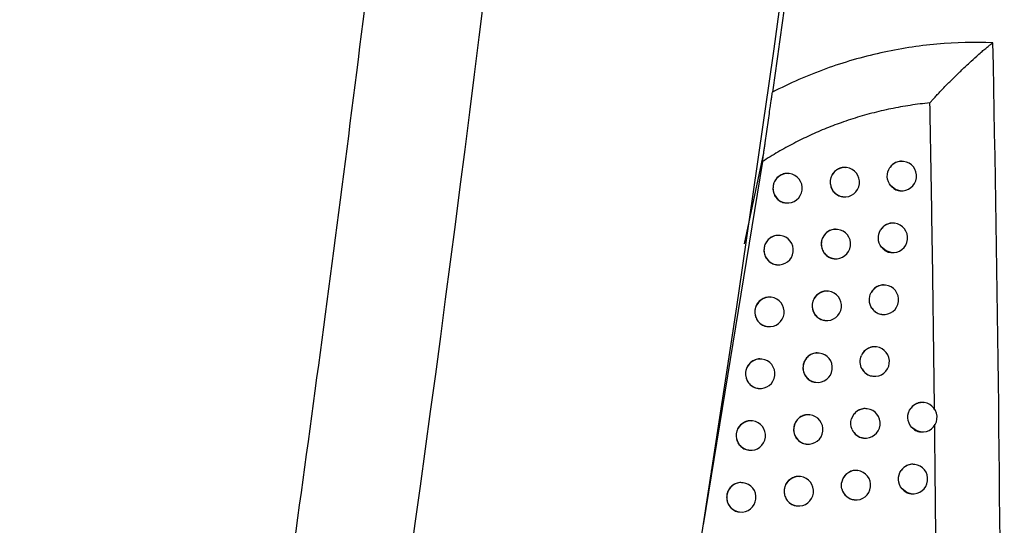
# Model space of a CAD drawing. Header units: millimetres. Extents: x 82 to 1337, y -230 to 1154.
# Tile 93 of 217: x 581 to 614, y 410 to 427. Entities that reach past the tile are written whole.
import ezdxf

# ---------------------------------------------------------------- set-up
doc = ezdxf.new("R2010")
doc.units = ezdxf.units.MM

msp = doc.modelspace()

# ---------------------------------------------------------------- linework, layer by layer
at = {"color": 7, "linetype": 'Continuous', "lineweight": 25}
for p, q in [((605.35, 419.486), (606.001, 422.564)), ((605.959, 422.272), (603.952, 409.955)), ((610.744, 422.277), (610.735, 422.278)), ((606.868, 421.863), (606.859, 421.864)), ((608.81, 422.07), (608.801, 422.071)), ((610.619, 421.285), (610.625, 421.284)), ((606.742, 420.871), (606.749, 420.871)), ((608.685, 421.078), (608.691, 421.077)), ((610.442, 420.179), (610.433, 420.18)), ((608.506, 419.972), (608.498, 419.973)), ((606.563, 419.766), (606.555, 419.767)), ((610.317, 419.187), (610.323, 419.186)), ((608.381, 418.98), (608.387, 418.979)), ((606.438, 418.773), (606.444, 418.773)), ((608.199, 417.874), (608.19, 417.875)), ((610.136, 418.081), (610.127, 418.083)), ((606.254, 417.668), (606.246, 417.669)), ((608.073, 416.882), (608.08, 416.881)), ((610.011, 417.089), (610.017, 417.089)), ((606.128, 416.676), (606.135, 416.675)), ((609.825, 415.985), (609.816, 415.986)), ((605.94, 415.572), (605.932, 415.573)), ((607.886, 415.778), (607.878, 415.779)), ((609.7, 414.992), (609.706, 414.992)), ((605.815, 414.58), (605.821, 414.579)), ((607.761, 414.785), (607.767, 414.785)), ((609.509, 413.888), (609.5, 413.889)), ((611.441, 414.096), (611.432, 414.097)), ((607.569, 413.682), (607.561, 413.683)), ((605.622, 413.476), (605.614, 413.477)), ((609.384, 412.896), (609.39, 412.895)), ((611.316, 413.104), (611.322, 413.103)), ((607.444, 412.689), (607.45, 412.689)), ((605.496, 412.484), (605.503, 412.483)), ((611.123, 412), (611.114, 412.001)), ((607.248, 411.586), (607.24, 411.587)), ((609.189, 411.793), (609.181, 411.794)), ((605.299, 411.381), (605.291, 411.381)), ((610.998, 411.008), (611.004, 411.007)), ((607.123, 410.594), (607.129, 410.593)), ((609.064, 410.801), (609.07, 410.8)), ((605.174, 410.388), (605.18, 410.388))]:
    msp.add_line(p, q, dxfattribs=at)
at = {"color": 8, "linetype": 'Continuous', "lineweight": 25}
msp.add_line((604.346, 412.376), (604.218, 411.769), dxfattribs=at)
at = {"color": 8, "linetype": 'Continuous', "lineweight": 25, "flags": 128}
for points in [[(610.625, 421.284), (610.476, 421.327), (610.314, 421.448)], [(610.323, 419.186), (610.154, 419.239), (609.995, 419.371)], [(611.322, 413.103), (611.191, 413.138), (611.028, 413.25)], [(611.004, 411.007), (610.854, 411.05), (610.692, 411.172)]]:
    msp.add_lwpolyline(points, dxfattribs=at)
at = {"color": 8, "linetype": 'Continuous', "lineweight": 25}
for centre, radius, start, end in [((610.686, 421.787), 0.493, 83.2684, 144.4865), ((606.812, 421.367), 0.5, 83.6046, 262.7266), ((608.754, 421.573), 0.5, 83.6046, 262.7266), ((610.384, 419.689), 0.494, 83.2887, 147.7562), ((608.451, 419.475), 0.5, 83.6046, 262.7266), ((606.507, 419.269), 0.5, 83.6046, 262.7266), ((608.143, 417.377), 0.5, 83.6046, 262.7266), ((610.078, 417.59), 0.495, 83.3303, 151.5669), ((606.198, 417.171), 0.5, 83.6046, 262.7266), ((610.075, 417.577), 0.492, 214.2022, 263.127), ((609.767, 415.493), 0.494, 83.3031, 156.2671), ((605.884, 415.075), 0.5, 83.6046, 262.7266), ((607.831, 415.281), 0.5, 83.6046, 262.7266), ((609.765, 415.48), 0.492, 209.5713, 263.1092), ((609.452, 413.396), 0.496, 83.365, 162.2638), ((611.383, 413.606), 0.493, 83.252, 141.5859), ((607.514, 413.185), 0.5, 83.6046, 262.7266), ((605.566, 412.979), 0.5, 83.6046, 262.7266), ((609.45, 413.385), 0.493, 203.5876, 263.0694), ((611.065, 411.51), 0.493, 83.2678, 144.4097), ((607.192, 411.089), 0.5, 83.6046, 262.7266), ((609.132, 411.299), 0.497, 83.4425, 171.6549), ((605.244, 410.884), 0.5, 83.6046, 262.7266), ((609.13, 411.291), 0.494, 194.2219, 263.0064)]:
    msp.add_arc(centre, radius, start, end, dxfattribs=at)
at = {"color": 7, "linetype": 'Continuous', "lineweight": 25}
for centre in [(610.684, 421.781), (606.808, 421.367), (608.75, 421.573), (610.382, 419.683), (608.447, 419.475), (606.504, 419.269), (608.139, 417.378), (610.076, 417.585), (606.194, 417.172), (609.765, 415.488), (605.881, 415.075), (607.827, 415.281), (609.45, 413.392), (611.382, 413.599), (607.51, 413.185), (605.562, 412.979), (611.063, 411.504), (607.189, 411.09), (609.13, 411.296), (605.24, 410.884)]:
    msp.add_arc(centre, 0.5, 263.1656, 83.1656, dxfattribs=at)
for points, knots in [([(580.762, 352.535), (580.977, 353.678), (581.406, 355.963), (582.038, 359.393), (582.66, 362.824), (583.272, 366.258), (583.875, 369.693), (584.467, 373.13), (585.049, 376.569), (585.621, 380.009), (586.183, 383.451), (586.735, 386.895), (587.277, 390.341), (587.809, 393.788), (588.331, 397.237), (588.843, 400.688), (589.345, 404.141), (590.001, 408.744), (590.794, 414.499), (591.707, 421.409), (592.579, 428.323), (593.41, 435.241), (594.201, 442.165), (594.952, 449.092), (595.664, 456.024), (596.105, 460.648), (596.326, 462.961)], [0, 0, 0, 0, 0.031265, 0.062529, 0.093792, 0.125055, 0.156317, 0.187579, 0.218842, 0.250105, 0.281369, 0.312634, 0.3439, 0.375168, 0.406437, 0.437709, 0.468983, 0.50026, 0.562744, 0.625219, 0.687688, 0.750151, 0.812612, 0.875072, 0.937534, 1, 1, 1, 1]), ([(613.776, 426.305), (613.147, 426.328), (612.515, 426.312), (611.559, 426.226), (611.238, 426.187), (610.6, 426.088), (610.283, 426.028), (609.339, 425.819), (608.718, 425.639), (607.799, 425.305), (607.495, 425.183), (606.89, 424.918), (606.589, 424.774), (606.295, 424.621)], [0, 0, 0, 0, 0.25, 0.25, 0.375, 0.375, 0.5, 0.5, 0.75, 0.75, 0.875, 0.875, 1, 1, 1, 1]), ([(611.639, 424.263), (611.661, 424.288), (611.71, 424.346), (611.794, 424.439), (611.894, 424.548), (612.014, 424.675), (612.188, 424.856), (612.413, 425.083), (612.69, 425.353), (612.962, 425.609), (613.194, 425.82), (613.368, 425.974), (613.497, 426.084), (613.607, 426.175), (613.698, 426.248), (613.752, 426.288), (613.776, 426.305)], [0, 0, 0, 0, 0.0343091, 0.0759006, 0.125137, 0.1816791, 0.2498617, 0.3747379, 0.4998603, 0.6367929, 0.7497232, 0.8169587, 0.8748912, 0.9247502, 0.9665188, 1, 1, 1, 1]), ([(612.517, 327.993), (613.264, 344.366), (613.742, 360.749), (614.162, 393.53), (614.103, 409.923), (613.776, 426.305)], [0, 0, 0, 0, 0.5, 0.5, 1, 1, 1, 1]), ([(605.959, 422.272), (605.964, 422.308), (605.975, 422.382), (605.992, 422.499), (606.01, 422.626), (606.03, 422.765), (606.058, 422.963), (606.095, 423.219), (606.139, 423.526), (606.182, 423.825), (606.217, 424.076), (606.245, 424.274), (606.266, 424.418), (606.282, 424.534), (606.291, 424.594), (606.295, 424.621)], [0, 0, 0, 0, 0.04081, 0.086028, 0.135836, 0.19037, 0.249734, 0.37222, 0.499683, 0.628359, 0.749679, 0.827809, 0.895258, 0.952432, 1, 1, 1, 1]), ([(611.638, 424.263), (611.527, 424.251), (611.304, 424.227), (610.972, 424.181), (610.641, 424.126), (610.313, 424.063), (609.987, 423.991), (609.663, 423.911), (609.341, 423.822), (609.022, 423.725), (608.616, 423.589), (608.129, 423.407), (607.566, 423.164), (607.016, 422.894), (606.479, 422.6), (606.132, 422.382), (605.959, 422.272)], [0, 0, 0, 0, 0.056243, 0.11219, 0.167885, 0.223373, 0.278696, 0.3339, 0.389029, 0.444126, 0.499236, 0.600237, 0.700552, 0.800444, 0.900174, 1, 1, 1, 1]), ([(611.795, 413.849), (611.781, 415.023), (611.752, 417.355), (611.7, 420.826), (611.659, 423.123), (611.638, 424.263)], [0, 0, 0, 0, 0.338328, 0.671661, 1, 1, 1, 1]), ([(610.733, 422.272), (610.714, 422.276), (610.642, 422.292), (610.512, 422.259), (610.375, 422.185), (610.312, 422.108), (610.284, 422.074)], [0, 0, 0, 0, 0.11319, 0.433758, 0.754359, 1, 1, 1, 1]), ([(606.858, 421.858), (606.838, 421.862), (606.764, 421.877), (606.632, 421.845), (606.486, 421.763), (606.376, 421.633), (606.32, 421.493), (606.314, 421.402), (606.312, 421.367)], [0, 0, 0, 0, 0.0744489, 0.2749572, 0.4754471, 0.6755964, 0.8752588, 1, 1, 1, 1]), ([(608.8, 422.064), (608.78, 422.069), (608.707, 422.084), (608.576, 422.051), (608.43, 421.97), (608.32, 421.839), (608.264, 421.7), (608.258, 421.608), (608.256, 421.573)], [0, 0, 0, 0, 0.0731187, 0.2743115, 0.4754928, 0.6760333, 0.8756261, 1, 1, 1, 1]), ([(610.314, 421.448), (610.241, 421.532), (610.198, 421.641), (610.187, 421.869), (610.219, 421.982), (610.284, 422.074)], [0, 0, 0, 0, 0.5, 0.5, 1, 1, 1, 1]), ([(608.256, 421.573), (608.261, 421.518), (608.271, 421.406), (608.355, 421.256), (608.477, 421.145), (608.595, 421.086), (608.667, 421.084), (608.685, 421.084)], [0, 0, 0, 0, 0.230857, 0.4617, 0.692933, 0.925157, 1, 1, 1, 1]), ([(606.312, 421.367), (606.317, 421.311), (606.327, 421.199), (606.411, 421.049), (606.535, 420.939), (606.653, 420.879), (606.725, 420.878), (606.743, 420.877)], [0, 0, 0, 0, 0.231531, 0.463057, 0.694762, 0.926965, 1, 1, 1, 1]), ([(610.314, 421.448), (610.347, 421.417), (610.419, 421.348), (610.529, 421.294), (610.601, 421.292), (610.619, 421.291)], [0, 0, 0, 0, 0.380323, 0.84532, 1, 1, 1, 1]), ([(610.432, 420.174), (610.413, 420.178), (610.34, 420.193), (610.21, 420.16), (610.065, 420.082), (609.998, 419.994), (609.966, 419.952)], [0, 0, 0, 0, 0.108062, 0.412187, 0.716331, 1, 1, 1, 1]), ([(608.497, 419.966), (608.477, 419.97), (608.404, 419.986), (608.272, 419.953), (608.126, 419.871), (608.017, 419.741), (607.96, 419.602), (607.954, 419.51), (607.952, 419.475)], [0, 0, 0, 0, 0.07339, 0.274447, 0.475491, 0.675952, 0.875557, 1, 1, 1, 1]), ([(609.995, 419.371), (609.932, 419.453), (609.895, 419.553), (609.885, 419.76), (609.912, 419.864), (609.966, 419.952)], [0, 0, 0, 0, 0.5, 0.5, 1, 1, 1, 1]), ([(606.554, 419.76), (606.533, 419.764), (606.459, 419.779), (606.327, 419.747), (606.181, 419.665), (606.071, 419.535), (606.015, 419.396), (606.009, 419.304), (606.007, 419.269)], [0, 0, 0, 0, 0.074628, 0.275047, 0.475447, 0.675547, 0.875218, 1, 1, 1, 1]), ([(606.007, 419.269), (606.012, 419.213), (606.022, 419.101), (606.106, 418.951), (606.23, 418.841), (606.349, 418.781), (606.421, 418.78), (606.438, 418.779)], [0, 0, 0, 0, 0.231617, 0.463229, 0.694997, 0.9272, 1, 1, 1, 1]), ([(607.952, 419.475), (607.957, 419.419), (607.968, 419.308), (608.051, 419.158), (608.174, 419.047), (608.292, 418.988), (608.364, 418.986), (608.382, 418.986)], [0, 0, 0, 0, 0.23099, 0.461969, 0.693297, 0.92552, 1, 1, 1, 1]), ([(609.995, 419.371), (610.032, 419.332), (610.108, 419.253), (610.227, 419.195), (610.299, 419.194), (610.317, 419.193)], [0, 0, 0, 0, 0.42593, 0.857423, 1, 1, 1, 1]), ([(608.189, 417.869), (608.169, 417.873), (608.096, 417.888), (607.964, 417.856), (607.818, 417.774), (607.708, 417.644), (607.652, 417.504), (607.646, 417.413), (607.644, 417.378)], [0, 0, 0, 0, 0.073644, 0.274574, 0.475489, 0.675877, 0.875494, 1, 1, 1, 1]), ([(610.126, 418.076), (610.106, 418.08), (610.033, 418.096), (609.902, 418.063), (609.757, 417.981), (609.678, 417.888), (609.647, 417.832), (609.643, 417.826)], [0, 0, 0, 0, 0.102509, 0.389315, 0.67613, 0.961709, 1, 1, 1, 1]), ([(606.244, 417.663), (606.224, 417.667), (606.15, 417.682), (606.018, 417.649), (605.872, 417.568), (605.762, 417.438), (605.705, 417.298), (605.699, 417.207), (605.697, 417.172)], [0, 0, 0, 0, 0.074793, 0.275129, 0.475448, 0.675502, 0.87518, 1, 1, 1, 1]), ([(609.669, 417.3), (609.617, 417.377), (609.588, 417.467), (609.579, 417.651), (609.599, 417.744), (609.643, 417.826)], [0, 0, 0, 0, 0.5, 0.5, 1, 1, 1, 1]), ([(605.697, 417.172), (605.702, 417.116), (605.713, 417.004), (605.797, 416.854), (605.921, 416.743), (606.039, 416.684), (606.112, 416.683), (606.129, 416.682)], [0, 0, 0, 0, 0.231696, 0.463388, 0.695213, 0.927416, 1, 1, 1, 1]), ([(607.644, 417.378), (607.649, 417.322), (607.66, 417.21), (607.743, 417.06), (607.866, 416.95), (607.984, 416.89), (608.056, 416.889), (608.074, 416.888)], [0, 0, 0, 0, 0.231114, 0.462218, 0.693635, 0.925858, 1, 1, 1, 1]), ([(609.669, 417.3), (609.675, 417.292), (609.713, 417.238), (609.804, 417.157), (609.921, 417.097), (609.993, 417.096), (610.011, 417.096)], [0, 0, 0, 0, 0.076536, 0.471802, 0.869438, 1, 1, 1, 1]), ([(609.815, 415.979), (609.795, 415.983), (609.722, 415.999), (609.591, 415.966), (609.446, 415.884), (609.357, 415.781), (609.323, 415.711), (609.314, 415.692)], [0, 0, 0, 0, 0.096395, 0.364619, 0.632845, 0.90001, 1, 1, 1, 1]), ([(605.931, 415.566), (605.911, 415.57), (605.836, 415.586), (605.704, 415.553), (605.558, 415.471), (605.448, 415.341), (605.391, 415.202), (605.385, 415.111), (605.383, 415.076)], [0, 0, 0, 0, 0.0749459, 0.2752055, 0.4754491, 0.6754609, 0.8751466, 1, 1, 1, 1]), ([(607.877, 415.772), (607.857, 415.776), (607.783, 415.792), (607.652, 415.759), (607.506, 415.677), (607.396, 415.547), (607.339, 415.407), (607.333, 415.316), (607.331, 415.281)], [0, 0, 0, 0, 0.07388, 0.274691, 0.475487, 0.675807, 0.875435, 1, 1, 1, 1]), ([(607.331, 415.281), (607.336, 415.225), (607.347, 415.113), (607.43, 414.963), (607.554, 414.853), (607.672, 414.793), (607.744, 414.792), (607.761, 414.792)], [0, 0, 0, 0, 0.23123, 0.462451, 0.69395, 0.926172, 1, 1, 1, 1]), ([(609.337, 415.237), (609.349, 415.217), (609.391, 415.149), (609.493, 415.06), (609.61, 415), (609.682, 414.999), (609.7, 414.999)], [0, 0, 0, 0, 0.157187, 0.518342, 0.881475, 1, 1, 1, 1]), ([(605.383, 415.076), (605.388, 415.019), (605.399, 414.907), (605.483, 414.757), (605.607, 414.647), (605.726, 414.587), (605.798, 414.586), (605.815, 414.586)], [0, 0, 0, 0, 0.231769, 0.463534, 0.695411, 0.927615, 1, 1, 1, 1]), ([(609.499, 413.883), (609.48, 413.887), (609.407, 413.902), (609.275, 413.87), (609.13, 413.788), (609.029, 413.671), (608.994, 413.583), (608.98, 413.547)], [0, 0, 0, 0, 0.089407, 0.336918, 0.584425, 0.831036, 1, 1, 1, 1]), ([(611.028, 413.25), (610.945, 413.336), (610.896, 413.454), (610.885, 413.696), (610.923, 413.818), (610.997, 413.913)], [0, 0, 0, 0, 0.5, 0.5, 1, 1, 1, 1]), ([(611.431, 414.091), (611.412, 414.095), (611.34, 414.11), (611.21, 414.077), (611.08, 414.007), (611.02, 413.939), (610.997, 413.913)], [0, 0, 0, 0, 0.11822, 0.454969, 0.791779, 1, 1, 1, 1]), ([(607.56, 413.676), (607.54, 413.68), (607.466, 413.695), (607.334, 413.663), (607.189, 413.581), (607.079, 413.451), (607.022, 413.311), (607.016, 413.22), (607.014, 413.185)], [0, 0, 0, 0, 0.0740991, 0.2748004, 0.4754847, 0.6757425, 0.8753802, 1, 1, 1, 1]), ([(605.613, 413.47), (605.592, 413.474), (605.518, 413.49), (605.386, 413.457), (605.24, 413.375), (605.129, 413.245), (605.073, 413.106), (605.067, 413.015), (605.065, 412.98)], [0, 0, 0, 0, 0.075086, 0.275276, 0.47545, 0.675424, 0.875116, 1, 1, 1, 1]), ([(607.014, 413.185), (607.019, 413.129), (607.03, 413.017), (607.113, 412.867), (607.237, 412.757), (607.355, 412.697), (607.427, 412.696), (607.444, 412.696)], [0, 0, 0, 0, 0.231337, 0.462667, 0.694243, 0.926464, 1, 1, 1, 1]), ([(608.998, 413.188), (609.017, 413.151), (609.062, 413.064), (609.178, 412.964), (609.295, 412.904), (609.367, 412.903), (609.385, 412.902)], [0, 0, 0, 0, 0.242611, 0.567506, 0.894021, 1, 1, 1, 1]), ([(611.028, 413.25), (611.055, 413.225), (611.123, 413.163), (611.227, 413.112), (611.299, 413.11), (611.317, 413.11)], [0, 0, 0, 0, 0.337817, 0.8339, 1, 1, 1, 1]), ([(611.889, 391.296), (611.893, 392.565), (611.899, 395.086), (611.897, 398.841), (611.886, 402.545), (611.866, 406.197), (611.839, 409.799), (611.813, 412.183), (611.801, 413.366)], [0, 0, 0, 0, 0.172463, 0.342607, 0.510432, 0.675938, 0.839128, 1, 1, 1, 1]), ([(605.065, 412.98), (605.07, 412.924), (605.081, 412.811), (605.165, 412.661), (605.289, 412.551), (605.408, 412.491), (605.48, 412.49), (605.497, 412.49)], [0, 0, 0, 0, 0.231835, 0.463667, 0.695592, 0.927797, 1, 1, 1, 1]), ([(611.113, 411.995), (611.094, 411.999), (611.021, 412.014), (610.891, 411.982), (610.754, 411.908), (610.691, 411.831), (610.664, 411.797)], [0, 0, 0, 0, 0.113421, 0.434369, 0.755359, 1, 1, 1, 1]), ([(607.239, 411.581), (607.219, 411.585), (607.145, 411.6), (607.013, 411.567), (606.867, 411.486), (606.757, 411.356), (606.7, 411.216), (606.694, 411.125), (606.692, 411.09)], [0, 0, 0, 0, 0.074303, 0.274901, 0.475483, 0.675683, 0.87533, 1, 1, 1, 1]), ([(609.179, 411.787), (609.16, 411.791), (609.086, 411.807), (608.955, 411.774), (608.81, 411.692), (608.699, 411.562), (608.654, 411.446), (608.643, 411.381), (608.641, 411.371)], [0, 0, 0, 0, 0.080188, 0.30112, 0.522044, 0.742238, 0.961343, 1, 1, 1, 1]), ([(610.692, 411.172), (610.619, 411.257), (610.577, 411.366), (610.566, 411.593), (610.599, 411.705), (610.664, 411.797)], [0, 0, 0, 0, 0.5, 0.5, 1, 1, 1, 1]), ([(605.29, 411.375), (605.27, 411.379), (605.195, 411.394), (605.063, 411.362), (604.917, 411.28), (604.807, 411.15), (604.75, 411.011), (604.744, 410.92), (604.742, 410.884)], [0, 0, 0, 0, 0.075215, 0.27534, 0.475452, 0.675391, 0.875089, 1, 1, 1, 1]), ([(608.651, 411.169), (608.655, 411.157), (608.673, 411.09), (608.734, 410.979), (608.857, 410.868), (608.975, 410.809), (609.047, 410.807), (609.064, 410.807)], [0, 0, 0, 0, 0.066091, 0.346284, 0.626986, 0.908958, 1, 1, 1, 1]), ([(610.692, 411.172), (610.725, 411.14), (610.797, 411.071), (610.908, 411.016), (610.98, 411.015), (610.998, 411.014)], [0, 0, 0, 0, 0.383649, 0.846208, 1, 1, 1, 1]), ([(604.742, 410.884), (604.747, 410.828), (604.758, 410.716), (604.842, 410.566), (604.966, 410.455), (605.085, 410.396), (605.157, 410.395), (605.174, 410.394)], [0, 0, 0, 0, 0.2318951, 0.463788, 0.6957574, 0.9279638, 1, 1, 1, 1]), ([(606.692, 411.09), (606.698, 411.034), (606.708, 410.922), (606.792, 410.772), (606.915, 410.661), (607.034, 410.602), (607.106, 410.6), (607.123, 410.6)], [0, 0, 0, 0, 0.231437, 0.462867, 0.694514, 0.926734, 1, 1, 1, 1])]:
    msp.add_open_spline(points, degree=3, knots=knots, dxfattribs=at)
for points in [[(607.37, 432.432), (607.022, 429.827), (606.663, 427.223), (606.295, 424.621)], [(584.432, 350.629), (589.53, 377.459), (593.713, 404.459), (596.975, 431.574)], [(592.707, 350.214), (598.504, 376.576), (603.225, 403.125), (606.871, 429.857)], [(609.337, 415.237), (609.259, 415.375), (609.251, 415.547), (609.314, 415.692)], [(608.998, 413.188), (608.949, 413.3), (608.942, 413.429), (608.98, 413.547)], [(608.651, 411.169), (608.634, 411.235), (608.631, 411.304), (608.641, 411.371)]]:
    msp.add_open_spline(points, degree=3, dxfattribs=at)

doc.saveas('drawing.dxf')
